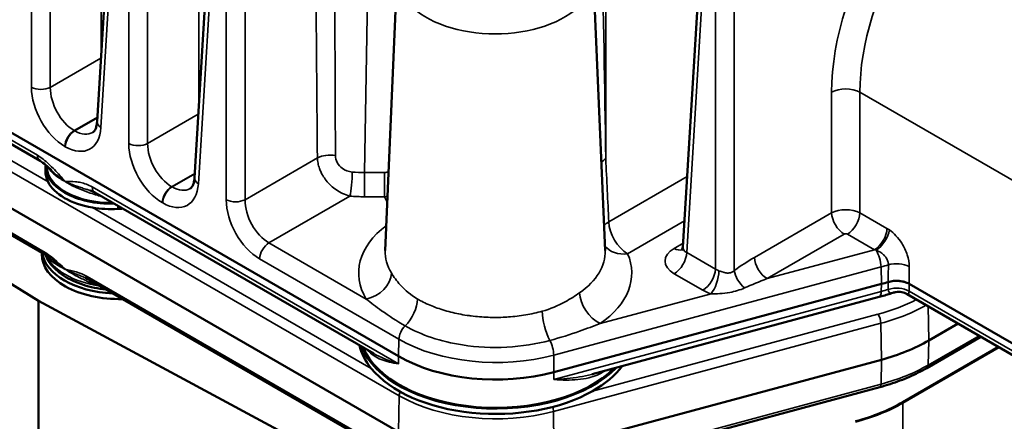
# Model space of a CAD drawing. Header units: inches. Extents: x 1 to 237, y 4 to 150.
# Tile 160 of 237: x 168.85 to 173.28, y 96.64 to 98.45. Entities that reach past the tile are written whole.
import ezdxf

# ---------------------------------------------------------------- set-up
doc = ezdxf.new("R2010")
doc.units = ezdxf.units.IN
doc.header["$LTSCALE"] = 7
doc.header["$MEASUREMENT"] = 0
doc.layers.add('Visible (ANSI)', color=7, linetype='Continuous', lineweight=50)
doc.layers.add('Visible Narrow (ANSI)', color=7, linetype='Continuous', lineweight=35)

msp = doc.modelspace()

# ---------------------------------------------------------------- linework, layer by layer
at = {"layer": 'Visible (ANSI)'}
for p, q in [((169.2981, 99.6681), (169.1967, 97.9918)), ((169.7365, 99.415), (169.6351, 97.7387)), ((171.8338, 97.4271), (171.9144, 98.7598)), ((167.5469, 98.6708), (170.5533, 96.9351)), ((170.5471, 98.6487), (170.4941, 97.4114)), ((171.4309, 98.6487), (171.4838, 97.4114)), ((168.9402, 97.8146), (167.6841, 98.5398)), ((170.5533, 96.5942), (167.5469, 98.33)), ((168.9591, 97.3956), (167.66, 98.1456)), ((168.9334, 97.1845), (167.509, 98.0664)), ((168.9637, 97.7927), (168.9637, 97.7683)), ((168.9694, 97.7886), (168.9692, 97.7933)), ((170.4429, 96.947), (169.1869, 97.6722)), ((168.9476, 97.4022), (168.9476, 97.3947)), ((170.4581, 96.5302), (169.1589, 97.2802)), ((171.2537, 96.8638), (172.7278, 97.2606)), ((173.4449, 96.9191), (172.8524, 97.2612)), ((170.461, 96.362), (168.9334, 97.1845)), ((168.9334, 90.6121), (168.9334, 97.1845)), ((172.7175, 97.2022), (171.4259, 96.8544)), ((173.4573, 96.8602), (172.8433, 97.2147)), ((173.073, 97.0821), (172.9412, 97.006)), ((173.176, 97.0226), (172.9322, 96.8818)), ((173.255, 96.977), (172.8244, 96.7284)), ((172.7278, 96.9197), (171.2537, 96.5229)), ((172.7213, 96.7964), (171.4007, 96.4409))]:
    msp.add_line(p, q, dxfattribs=at)
for centre, major_axis, ratio, start_param, end_param in [((169.2587, 97.7927), (-0.295, 0), 0.57735, 6.253655, 7.901652), ((169.2587, 97.7683), (-0.295, 0), 0.57735, 0, 0.285094), ((169.2587, 97.7927), (-0.2894, 0), 0.57735, 0.024695, 1.600776), ((169.2587, 97.7683), (-0.295, 0), 0.57735, 0.285094, 1.285702), ((169.2587, 97.7683), (-0.295, 0), 0.57735, 1.285702, 1.676017), ((169.3422, 97.3118), (-0.5, 0), 0.57735, 4.772753, 4.81761), ((169.2976, 97.3947), (-0.35, 0), 0.57735, 0, 1.607435), ((169.2976, 97.4192), (-0.35, 0), 0.57735, 0.087889, 1.482907), ((171.894, 97.4291), (-0.0602, -0.0048), 0.572345, 6.202755, 6.203999), ((169.2976, 97.4192), (-0.3138, 0), 0.57735, 0.365756, 0.365812), ((172.4109, 97.6531), (0.75, 0), 0.57735, 5.148721, 5.19475), ((172.4109, 97.3122), (-0.75, 0), 0.57735, 2.007129, 2.356194), ((170.9917, 97.0331), (-0.62, 0), 0.57735, 0.134992, 0.442201), ((170.9917, 97.0575), (-0.62, 0), 0.57735, 0.219719, 2.633495), ((170.9917, 97.0575), (-0.6144, 0), 0.57735, 0.234208, 2.620816), ((170.9917, 97.1882), (0.62, 0), 0.57735, 3.926991, 5.148721), ((170.9917, 97.0331), (-0.62, 0), 0.57735, 0.442201, 2.350326), ((170.9917, 97.0331), (-0.62, 0), 0.57735, 2.350326, 2.732664), ((172.4026, 96.9456), (0.6215, 0.0669), 0.539806, 4.995909, 5.398729)]:
    msp.add_ellipse(centre, major_axis=major_axis, ratio=ratio, start_param=start_param, end_param=end_param, dxfattribs=at)
for points, knots in [([(169.1773, 97.9436), (169.1807, 97.9455), (169.1839, 97.9482), (169.1895, 97.9585), (169.1915, 97.9634), (169.1948, 97.9756), (169.1961, 97.983), (169.1966, 97.9912)], [0, 0, 0, 0, 0.1593583, 0.1593583, 0.2462874, 0.2462874, 0.3353607, 0.3353607, 0.3353607, 0.3353607]), ([(168.9912, 97.7729), (168.9828, 97.7812), (168.9743, 97.7891), (168.9569, 97.8035), (168.9477, 97.8103), (168.9401, 97.8147)], [0, 0, 0, 0, 0.096284, 0.096284, 0.1972579, 0.1972579, 0.1972579, 0.1972579]), ([(169.6157, 97.6904), (169.6191, 97.6924), (169.6223, 97.6951), (169.6279, 97.7054), (169.6299, 97.7103), (169.6332, 97.7225), (169.6345, 97.7299), (169.6351, 97.7381)], [0, 0, 0, 0, 0.1593588, 0.1593588, 0.2462879, 0.2462879, 0.3353543, 0.3353543, 0.3353543, 0.3353543]), ([(169.1656, 97.6816), (169.1656, 97.6816), (169.1656, 97.6816), (169.1654, 97.6816), (169.1653, 97.6816), (169.1652, 97.6817)], [0.09360673, 0.09360673, 0.09360673, 0.09360673, 0.093621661, 0.093621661, 0.094757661, 0.094757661, 0.094757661, 0.094757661]), ([(171.829, 97.4128), (171.829, 97.4128), (171.8291, 97.4129), (171.8296, 97.4136), (171.8305, 97.4149), (171.8326, 97.4195), (171.8336, 97.4233), (171.8338, 97.427)], [0.0725447, 0.0725447, 0.0725447, 0.0725447, 0.0898868, 0.0898868, 0.1388962, 0.1388962, 0.2056082, 0.2056082, 0.2056082, 0.2056082]), ([(169.2362, 97.2356), (169.2011, 97.2394), (169.1671, 97.2465), (169.1027, 97.2672), (169.0725, 97.281), (169.0206, 97.3146), (168.9988, 97.3344), (168.9743, 97.3684), (168.9675, 97.3807), (168.9625, 97.3936)], [4.113044, 4.113044, 4.113044, 4.113044, 4.434731, 4.434731, 4.769088, 4.769088, 5.103386, 5.103386, 5.277016, 5.277016, 5.277016, 5.277016]), ([(169.0532, 97.3271), (169.0531, 97.3271), (169.053, 97.3272), (169.0529, 97.3273), (169.0529, 97.3273), (169.0528, 97.3273), (169.0528, 97.3274), (169.0523, 97.3277), (169.0519, 97.328), (169.0511, 97.3285), (169.0507, 97.3288), (169.0495, 97.3296), (169.0487, 97.3301), (169.0463, 97.3318), (169.0448, 97.3329), (169.04, 97.3362), (169.0369, 97.3384), (169.0276, 97.3451), (169.0216, 97.3497), (169.0101, 97.3583), (169.0047, 97.3625), (168.9989, 97.367), (168.9984, 97.3675), (168.9946, 97.3704), (168.9914, 97.3729), (168.9882, 97.3754)], [-0.0018562, -0.0018562, -0.0018562, -0.0018562, -0.0009281, -0.0009281, -0.0006485, -0.0006485, 0, 0, 0.0046183, 0.0046183, 0.0092366, 0.0092366, 0.0184732, 0.0184732, 0.0369463, 0.0369463, 0.0738927, 0.0738927, 0.1477853, 0.1477853, 0.2150264, 0.2150264, 0.221678, 0.221678, 0.2628362, 0.2628362, 0.2628362, 0.2628362]), ([(172.7588, 97.2695), (172.7662, 97.2717), (172.7743, 97.2733), (172.7827, 97.2741), (172.791, 97.2749), (172.7995, 97.2749), (172.8079, 97.2742), (172.8104, 97.274), (172.8128, 97.2737), (172.815, 97.2734), (172.8191, 97.2728), (172.8226, 97.2721), (172.8258, 97.2714), (172.8281, 97.2708), (172.8301, 97.2703), (172.8319, 97.2698), (172.8395, 97.2676), (172.8464, 97.2647), (172.8524, 97.2612)], [0, 0, 0, 0, 0.0643046, 0.0643046, 0.0643046, 0.1285716, 0.1285716, 0.1285716, 0.1479107, 0.1479107, 0.1479107, 0.1828104, 0.1828104, 0.1828104, 0.2081261, 0.2081261, 0.2081261, 0.3138703, 0.3138703, 0.3138703, 0.3138703]), ([(172.7793, 97.221), (172.7753, 97.2196), (172.7712, 97.2182), (172.7631, 97.2156), (172.759, 97.2143), (172.7508, 97.2117), (172.7467, 97.2105), (172.7384, 97.208), (172.7342, 97.2068), (172.7259, 97.2045), (172.7217, 97.2033), (172.7175, 97.2022)], [3.39517693, 3.39517693, 3.39517693, 3.39517693, 3.41427325, 3.41427325, 3.43336956, 3.43336956, 3.45246588, 3.45246588, 3.47156219, 3.47156219, 3.4906585, 3.4906585, 3.4906585, 3.4906585]), ([(172.8433, 97.2147), (172.836, 97.219), (172.8278, 97.222), (172.811, 97.2254), (172.8021, 97.2256), (172.7887, 97.2237), (172.7838, 97.2226), (172.7792, 97.221)], [0, 0, 0, 0, 0.0666834, 0.0666834, 0.134182, 0.134182, 0.1725348, 0.1725348, 0.1725348, 0.1725348]), ([(172.9322, 96.8818), (172.9199, 96.8747), (172.9072, 96.8679), (172.881, 96.8547), (172.8676, 96.8484), (172.84, 96.8364), (172.8258, 96.8307), (172.7969, 96.8199), (172.7822, 96.8148), (172.7521, 96.8051), (172.7368, 96.8006), (172.7213, 96.7964)], [3.1415927, 3.1415927, 3.1415927, 3.1415927, 3.2114058, 3.2114058, 3.281219, 3.281219, 3.3510322, 3.3510322, 3.4208453, 3.4208453, 3.4906585, 3.4906585, 3.4906585, 3.4906585])]:
    msp.add_open_spline(points, degree=3, knots=knots, dxfattribs=at)
for points in [[(169.1843, 97.6739), (169.1782, 97.6771), (169.172, 97.6795), (169.1656, 97.6816)], [(169.497, 97.6503), (169.497, 97.6503), (169.497, 97.6503), (169.497, 97.6503)], [(168.9882, 97.3754), (168.9785, 97.383), (168.9685, 97.3901), (168.9591, 97.3956)], [(169.1438, 97.2879), (169.1437, 97.288), (169.1436, 97.288), (169.1434, 97.2881)], [(169.158, 97.2808), (169.1533, 97.2835), (169.1486, 97.2858), (169.1438, 97.2879)], [(172.8433, 97.2147), (172.8433, 97.2147), (172.8433, 97.2147), (172.8433, 97.2147)], [(170.4407, 96.9483), (170.4413, 96.948), (170.4419, 96.9476), (170.4425, 96.9472)], [(171.4262, 96.8545), (171.4274, 96.8548), (171.4286, 96.8552), (171.4299, 96.8555)]]:
    msp.add_open_spline(points, degree=3, dxfattribs=at)
at = {"layer": 'Visible Narrow (ANSI)'}
for p, q in [((168.901, 99.8811), (168.901, 98.1462)), ((168.9858, 98.1462), (168.9858, 99.8811)), ((169.2157, 99.7463), (169.2157, 98.307)), ((169.2142, 97.9655), (169.3156, 99.6418)), ((169.3394, 99.628), (169.3394, 97.8931)), ((169.4242, 97.8931), (169.4242, 99.628)), ((169.6541, 99.4931), (169.6541, 98.0539)), ((169.6526, 97.7123), (169.754, 99.3886)), ((169.7778, 99.3748), (169.7778, 97.64)), ((169.8626, 97.64), (169.8626, 99.3748)), ((170.4007, 97.7629), (170.4269, 99.2803)), ((171.4869, 97.8244), (171.4869, 98.8776)), ((171.8514, 97.4023), (171.9319, 98.7334)), ((171.9805, 98.7054), (171.9805, 97.3278)), ((172.0653, 97.3217), (172.0653, 98.7054)), ((168.9278, 97.8404), (167.5479, 98.6371)), ((167.5505, 98.4932), (170.557, 96.7574)), ((168.9756, 97.7204), (167.72, 98.4453)), ((169.214, 98.278), (168.9858, 98.1462)), ((168.9527, 97.4091), (167.5494, 98.2193)), ((172.5038, 98.1248), (172.5038, 97.581)), ((172.631, 97.581), (172.631, 98.1248)), ((173.4449, 97.6549), (172.631, 98.1248)), ((169.6524, 98.0249), (169.4242, 97.8931)), ((169.0937, 97.9519), (169.1979, 98.012)), ((169.1977, 98.0094), (169.0959, 97.9506)), ((169.0959, 97.9506), (169.0937, 97.9519)), ((169.0513, 97.8801), (169.0535, 97.8788)), ((170.1887, 97.8282), (169.8626, 97.64)), ((169.5321, 97.6987), (169.6363, 97.7589)), ((169.6361, 97.7563), (169.5343, 97.6975)), ((170.4007, 97.7629), (170.4007, 97.6537)), ((170.4913, 97.7629), (170.4007, 97.7629)), ((170.4913, 97.6537), (170.4913, 97.7629)), ((171.853, 97.7441), (171.5003, 97.5404)), ((170.5543, 96.9013), (169.1745, 97.698)), ((169.5343, 97.6975), (169.5321, 97.6987)), ((169.2448, 97.6574), (169.2448, 97.6574)), ((169.4897, 97.627), (169.4919, 97.6257)), ((169.9705, 97.4456), (170.3351, 97.6562)), ((170.3211, 97.6604), (170.3211, 97.6604)), ((170.4007, 97.6537), (170.4913, 97.6537)), ((170.4313, 96.8799), (169.1757, 97.6048)), ((169.2897, 97.6129), (169.2897, 97.5989)), ((172.5038, 97.581), (172.1565, 97.3804)), ((172.753, 97.5106), (172.631, 97.581)), ((171.5851, 97.3969), (171.8409, 97.5446)), ((172.213, 97.2847), (172.5604, 97.4853)), ((172.5745, 97.4853), (172.6965, 97.4149)), ((170.4084, 97.1928), (169.9705, 97.4456)), ((171.8348, 97.4439), (171.7949, 97.4209)), ((169.9468, 97.4236), (169.9468, 97.4236)), ((171.9805, 97.3278), (171.8514, 97.4023)), ((172.6965, 97.4149), (172.213, 97.2847)), ((169.9281, 97.3739), (170.5556, 97.0116)), ((171.2524, 96.9406), (172.7265, 97.3375)), ((171.7949, 97.3066), (171.9239, 97.2321)), ((172.7278, 97.2606), (172.7265, 97.3375)), ((170.5558, 96.4835), (169.1525, 97.2937)), ((172.7588, 97.2695), (172.7589, 97.2361)), ((172.7272, 97.227), (171.2531, 96.8302)), ((172.7272, 97.227), (172.7278, 97.2606)), ((172.8527, 97.2279), (172.8524, 97.2612)), ((173.4449, 96.886), (172.8527, 97.2279)), ((171.9608, 97.2168), (171.461, 97.0823)), ((172.9377, 97.1601), (172.9412, 97.006)), ((172.7125, 97.1244), (171.4275, 96.7785)), ((171.2515, 96.6867), (172.7256, 97.0835)), ((172.7256, 97.0835), (172.7278, 96.9197)), ((170.3704, 97.0075), (170.3704, 97.0075)), ((170.5533, 96.9351), (170.5556, 97.0116)), ((173.1675, 97.0275), (172.9386, 96.8953)), ((172.9412, 97.006), (172.9386, 96.8953)), ((172.8245, 96.724), (173.2588, 96.9748)), ((170.5543, 96.9013), (170.5533, 96.9351)), ((171.2537, 96.8638), (171.2524, 96.9406)), ((172.7278, 96.9197), (172.7263, 96.8095)), ((171.2531, 96.8302), (171.2537, 96.8638)), ((172.7263, 96.8095), (171.2522, 96.4126)), ((170.557, 96.7574), (170.5533, 96.5942)), ((171.2515, 96.6867), (171.2537, 96.5229)), ((172.8245, 96.3434), (172.8245, 96.724))]:
    msp.add_line(p, q, dxfattribs=at)
for centre, major_axis, ratio, start_param, end_param in [((170.5099, 107.6162), (-0.0038, -21.0706), 0.017125, 5.118647, 5.1955), ((170.5665, 107.5859), (-0.0593, -21.0386), 0.01444, 5.117257, 5.19411), ((173.1902, 98.4924), (-0.4586, -0.8551), 0.597134, 4.577695, 5.444165), ((173.2538, 98.4582), (0.4135, 0.7772), 0.599112, 1.440954, 2.300513), ((170.989, 98.6424), (-0.442, 0), 0.57735, 6.25849, 9.449473), ((169.0567, 98.0629), (0.104, -0.1939), 0.597134, 3.980613, 5.516502), ((168.9434, 98.169), (0.06, 0), 0.536374, 3.9276, 5.497178), ((169.0991, 98.0856), (-0.0739, 0.142), 0.60434, 0.84671, 2.3826), ((172.5674, 98.0906), (-0.09, 0), 0.536374, 3.9276, 5.497178), ((169.2566, 97.9882), (-0.0599, 0.0036), 0.576647, 0, 0.819653), ((169.0937, 97.9029), (-0.03, -0.052), 0.57735, 3.926991, 5.462881), ((169.0589, 98.0616), (0.104, -0.1939), 0.597134, 5.516502, 7.052392), ((169.0959, 97.9016), (0.03, 0.052), 0.57735, 0.785398, 2.321288), ((169.1013, 98.0844), (-0.0739, 0.142), 0.60434, 2.3826, 3.166752), ((169.3818, 97.9159), (0.06, 0), 0.536374, 3.9276, 5.497178), ((169.4951, 97.8097), (0.104, -0.1939), 0.597134, 3.980613, 5.516502), ((169.5375, 97.8325), (-0.0739, 0.142), 0.60434, 0.84671, 2.3826), ((168.9702, 97.8666), (-0.03, -0.052), 0.57735, 5.532694, 6.281658), ((170.2452, 97.7979), (0.08, 0.0007), 0.542579, 1.253866, 2.350835), ((171.5717, 97.7788), (0.1199, 0.0057), 0.568333, 2.329465, 2.608539), ((170.3351, 97.7215), (0.006, 0.0798), 0.105045, 3.761012, 5.295333), ((170.401, 98.0137), (-0.4301, -0.0017), 0.583043, 1.438965, 1.567903), ((169.4973, 97.8085), (0.104, -0.1939), 0.597134, 5.516502, 7.052392), ((169.695, 97.7351), (-0.0599, 0.0036), 0.576647, 0, 0.819653), ((169.2169, 97.7242), (-0.03, -0.052), 0.57735, 5.532694, 6.283185), ((169.1917, 97.6421), (0.009, 0.0286), 0.026269, 5.391515, 5.644485), ((169.5321, 97.6498), (-0.03, -0.052), 0.57735, 3.926991, 5.462881), ((169.5343, 97.6485), (0.03, 0.052), 0.57735, 0.785398, 2.321288), ((169.5397, 97.8313), (-0.0739, 0.142), 0.60434, 2.3826, 3.16675), ((169.3422, 97.3853), (-0.4745, 0), 0.57735, 4.384185, 4.384317), ((169.9335, 97.5566), (0.104, -0.1939), 0.597134, 3.980613, 5.516502), ((169.8202, 97.6628), (0.06, 0), 0.536374, 3.9276, 5.497178), ((169.9759, 97.5794), (-0.0739, 0.142), 0.60434, 0.84671, 2.3826), ((170.401, 97.9483), (0.5101, 0.0002), 0.577642, 4.582693, 4.711631), ((170.6698, 97.6682), (-0.1802, 0), 0.576647, 0.140158, 0.394864), ((172.5674, 97.5465), (-0.09, 0), 0.541005, 3.9276, 5.497178), ((172.5604, 97.5506), (0.04, -0.0693), 0.57735, 3.961897, 5.497787), ((172.5745, 97.5506), (-0.04, -0.0693), 0.57735, 0.785398, 2.321288), ((171.5851, 97.4949), (0.1199, 0.0056), 0.568185, 2.329597, 2.629613), ((171.5851, 97.4949), (-0.06, 0.1039), 0.57735, 0.820305, 2.356194), ((170.989, 97.3098), (-0.6149, 0), 0.57735, 5.63448, 6.619095), ((172.5674, 97.4812), (0.01, 0), 0.578054, 0.786007, 2.355586), ((172.6965, 97.4802), (0.04, 0.0693), 0.57735, 3.926991, 5.462881), ((172.7071, 97.4735), (-0.0455, -0.0658), 0.52148, 0.865084, 2.366419), ((172.7483, 97.395), (-0.0753, 0.1225), 0.603217, 5.342127, 5.443777), ((169.9705, 97.3966), (-0.03, -0.052), 0.57735, 3.926991, 5.462881), ((168.9746, 97.4224), (-0.0155, -0.0268), 0.57735, 5.523967, 6.282593), ((170.989, 97.4044), (-0.495, 0), 0.57735, 6.25849, 6.619095), ((170.989, 97.4044), (0.495, 0), 0.57735, 5.587641, 6.307881), ((170.989, 97.3098), (0.6149, 0), 0.57735, 5.587641, 6.531088), ((171.5851, 97.4949), (-0.1099, -0.0482), 0.791536, 0.163842, 1.23679), ((171.894, 97.3638), (-0.1402, 0), 0.576647, 5.498396, 7.067974), ((171.7949, 97.4862), (0.04, -0.0693), 0.57735, 5.497787, 6.176691), ((171.7949, 97.372), (-0.04, -0.0693), 0.57735, 0.785398, 2.321288), ((171.894, 97.4291), (-0.0602, -0.0048), 0.572345, 6.203999, 7.022408), ((172.6917, 97.3646), (0.0692, -0.0285), 0.657838, 1.668131, 1.769781), ((172.7011, 97.3672), (-0.0156, 0.0579), 0.345066, 4.084741, 5.518981), ((169.2976, 97.4439), (-0.3448, 0), 0.57735, 0.261648, 1.310099), ((168.9512, 97.3661), (0.0204, 0.0233), 0.868196, 5.626555, 6.05557), ((171.6641, 97.7783), (0.7499, 0.0165), 0.56211, 4.94412, 4.944252), ((172.1694, 97.2696), (-0.2846, -0.1813), 0.30075, 4.567755, 4.890653), ((172.213, 97.3501), (0.04, -0.0693), 0.57735, 3.961897, 5.497787), ((172.7964, 97.3083), (-0.08, 0.0006), 0.541814, 3.931757, 5.201476), ((171.1301, 96.3114), (2.6895, -0.0843), 0.597134, 2.494185, 2.494187), ((170.4084, 97.2907), (-0.1027, -0.0621), 0.770863, 1.134581, 2.670471), ((171.9239, 97.2974), (-0.04, -0.0693), 0.57735, 0.785398, 2.321288), ((171.9608, 97.2822), (0.022, 0.0769), 0.36264, 3.809726, 5.336303), ((172.0229, 97.3547), (-0.06, 0), 0.633628, 0.786007, 1.111066), ((172.1218, 97.2913), (0.0466, -0.065), 0.509472, 3.908574, 5.141907), ((172.4109, 97.7283), (0.7468, 0), 0.57735, 5.148721, 5.197608), ((169.1744, 97.3071), (-0.0155, -0.0268), 0.57735, 5.523967, 6.283185), ((169.151, 97.2507), (0.0128, 0.0282), 0.169475, 5.439036, 5.966284), ((172.2259, 97.2392), (-0.3231, -0.1258), 0.135869, 4.699577, 5.022475), ((171.461, 97.1803), (0.0683, -0.0987), 0.626829, 3.912747, 5.448637), ((172.0229, 97.2894), (0.14, 0), 0.578054, 3.9276, 4.252658), ((172.7019, 97.2601), (0.0156, -0.0579), 0.345066, 0, 0.873335), ((172.4109, 97.6187), (-0.7485, 0), 0.57735, 2.007129, 2.054461), ((172.7961, 97.193), (-0.08, -0.0007), 0.611777, 3.922543, 5.190709), ((170.5545, 97.1474), (-0.0598, -0.104), 0.576822, 1.132847, 2.320311), ((172.4109, 97.4979), (-0.7138, 0), 0.57735, 2.007129, 2.298527), ((171.2518, 97.0786), (0.0318, -0.1157), 0.347836, 4.083056, 5.287232), ((172.4109, 97.4733), (0.7448, 0), 0.57735, 5.148721, 5.48308), ((172.7125, 97.0991), (-0.0081, 0.0299), 0.345066, 4.076015, 5.620631), ((170.598, 97.0343), (0.03, 0.052), 0.57735, 1.133824, 2.321288), ((170.9917, 97.2634), (0.6168, 0), 0.57735, 3.926991, 5.148721), ((171.227, 96.9703), (-0.0156, 0.0579), 0.345066, 4.084741, 5.288913), ((171.1254, 95.3936), (-2.4995, 0.0845), 0.598605, 4.589801, 4.589803), ((172.4109, 97.2001), (-0.7464, 0), 0.57735, 2.007129, 2.356194), ((172.9167, 96.9087), (0.0155, -0.0268), 0.57735, 0, 0.759218), ((170.5789, 96.7694), (0.0155, 0.0268), 0.57735, 1.686124, 2.330015), ((172.7132, 96.8264), (0.0081, -0.0299), 0.345066, 0, 0.882062), ((170.9917, 97.0084), (0.6148, 0), 0.57735, 3.926991, 5.148721), ((171.2385, 96.7022), (-0.0081, 0.0299), 0.345066, 4.076015, 4.784026), ((172.2942, 97.0481), (0.7499, -0.0196), 0.594023, 5.164269, 5.513335), ((172.7397, 96.773), (-0.06, 0.1039), 0.57735, 3.926991, 3.971861)]:
    msp.add_ellipse(centre, major_axis=major_axis, ratio=ratio, start_param=start_param, end_param=end_param, dxfattribs=at)
for points in [[(171.4869, 97.8244), (171.4818, 98.151), (171.4764, 98.4784), (171.4704, 98.8062)], [(171.5003, 97.5404), (171.4958, 97.6351), (171.4913, 97.7297), (171.4869, 97.8244)], [(170.5093, 97.7665), (170.5038, 97.7642), (170.4976, 97.7629), (170.4913, 97.7629)], [(169.198, 97.6599), (169.2044, 97.6577), (169.211, 97.6559), (169.2177, 97.6544)], [(170.4913, 97.6537), (170.4958, 97.654), (170.5002, 97.6544), (170.5046, 97.6551)], [(168.9549, 97.4001), (168.9549, 97.4001), (168.9549, 97.4001), (168.9548, 97.4001)], [(172.7592, 97.3469), (172.759, 97.3211), (172.7589, 97.2953), (172.7588, 97.2695)], [(172.8524, 97.2612), (172.8526, 97.287), (172.8528, 97.3129), (172.853, 97.3387)]]:
    msp.add_open_spline(points, degree=3, dxfattribs=at)
for points, knots in [([(169.0526, 97.7227), (169.0525, 97.7228), (169.0524, 97.7229), (169.0365, 97.7409), (169.0126, 97.7679), (168.9715, 97.8089), (168.9452, 97.8303), (168.9278, 97.8404)], [-0.000884, -0.000884, -0.000884, -0.000884, 0, 0, 0.187712, 0.281568, 0.4692799, 0.4692799, 0.4692799, 0.4692799]), ([(170.3454, 97.7649), (170.3294, 97.7661), (170.3025, 97.7752), (170.2756, 97.8062), (170.2698, 97.8286), (170.2698, 97.8393)], [0.1747231, 0.1747231, 0.1747231, 0.1747231, 0.3210441, 0.4185915, 0.5161389, 0.5161389, 0.5161389, 0.5161389]), ([(170.1887, 97.8282), (170.1888, 97.8205), (170.1897, 97.8126), (170.1928, 97.7966), (170.195, 97.7885), (170.2002, 97.7743), (170.2028, 97.7681), (170.2098, 97.7538), (170.2145, 97.7458), (170.2251, 97.7303), (170.231, 97.7229), (170.241, 97.7119), (170.2448, 97.708), (170.2569, 97.6967), (170.2654, 97.6899), (170.2833, 97.6777), (170.2927, 97.6724), (170.3123, 97.6633), (170.3226, 97.6596), (170.3335, 97.6566), (170.3343, 97.6564), (170.3351, 97.6562)], [-0.5161389, -0.5161389, -0.5161389, -0.5161389, -0.4810554, -0.4810554, -0.4458576, -0.4458576, -0.4185915, -0.4185915, -0.3812484, -0.3812484, -0.3435152, -0.3435152, -0.3210441, -0.3210441, -0.2756472, -0.2756472, -0.2285127, -0.2285127, -0.1786942, -0.1786942, -0.1747231, -0.1747231, -0.1747231, -0.1747231]), ([(168.9747, 97.7885), (168.9765, 97.7853), (168.9787, 97.7817), (168.9819, 97.7773), (168.9823, 97.7767), (168.9863, 97.7714), (168.9903, 97.7667), (168.9997, 97.7573), (169.0049, 97.7527), (169.0166, 97.7436), (169.023, 97.7392), (169.0367, 97.7307), (169.0441, 97.7268), (169.0521, 97.7229), (169.0523, 97.7228), (169.0526, 97.7227)], [-0.4635105, -0.4635105, -0.4635105, -0.4635105, -0.3874476, -0.3874476, -0.3744866, -0.3744866, -0.280865, -0.280865, -0.1872433, -0.1872433, -0.0936217, -0.0936217, 0, 0, 0.0025616, 0.0025616, 0.0025616, 0.0025616]), ([(169.0526, 97.7227), (169.0523, 97.7229), (169.0521, 97.723), (169.0439, 97.7285), (169.0286, 97.7396), (169.0084, 97.7564), (168.9965, 97.7677), (168.9912, 97.7729)], [-0.0025616, -0.0025616, -0.0025616, -0.0025616, 0, 0, 0.0936217, 0.1872433, 0.2675713, 0.2675713, 0.2675713, 0.2675713]), ([(169.0526, 97.7227), (169.0528, 97.7226), (169.053, 97.7224), (169.0611, 97.7169), (169.0779, 97.7067), (169.1055, 97.6929), (169.135, 97.6808), (169.1659, 97.6701), (169.1873, 97.6635), (169.198, 97.6599)], [-0.4706699, -0.4706699, -0.4706699, -0.4706699, -0.4681083, -0.4681083, -0.3744866, -0.280865, -0.1872433, -0.0936217, 0, 0, 0, 0]), ([(169.1652, 97.6817), (169.1596, 97.6834), (169.1542, 97.6851), (169.1472, 97.6873), (169.1457, 97.6878), (169.1408, 97.6893), (169.1375, 97.6903), (169.127, 97.6937), (169.12, 97.696), (169.1105, 97.6992), (169.1079, 97.7001), (169.0965, 97.7041), (169.088, 97.7073), (169.0792, 97.7109), (169.0787, 97.7111), (169.0727, 97.7135), (169.0674, 97.7158), (169.0592, 97.7195), (169.0562, 97.721), (169.0531, 97.7225), (169.0529, 97.7225), (169.0527, 97.7226), (169.0526, 97.7227), (169.0526, 97.7227)], [0.0947577, 0.0947577, 0.0947577, 0.0947577, 0.1427651, 0.1427651, 0.1570072, 0.1570072, 0.1872433, 0.1872433, 0.2549352, 0.2549352, 0.280865, 0.280865, 0.3687705, 0.3687705, 0.3744866, 0.3744866, 0.4331123, 0.4331123, 0.4681083, 0.4681083, 0.4696297, 0.4696297, 0.4706699, 0.4706699, 0.4706699, 0.4706699]), ([(169.1745, 97.698), (169.157, 97.708), (169.1398, 97.7138), (169.1234, 97.7173), (169.1152, 97.7191), (169.1072, 97.7202), (169.0993, 97.721), (169.0834, 97.7226), (169.0679, 97.7227), (169.0526, 97.7227)], [1.0790225, 1.0790225, 1.0790225, 1.0790225, 1.2667344, 1.2667344, 1.2667344, 1.3605904, 1.3605904, 1.3605904, 1.5491864, 1.5491864, 1.5491864, 1.5491864]), ([(172.853, 97.3387), (172.8531, 97.3551), (172.8472, 97.3914), (172.8173, 97.4546), (172.7842, 97.4896), (172.7637, 97.5038)], [0, 0, 0, 0, 0.1490611, 0.2981223, 0.521714, 0.521714, 0.521714, 0.521714]), ([(169.0532, 97.3271), (169.0531, 97.3272), (169.053, 97.3273), (169.0202, 97.3576), (168.9867, 97.3895), (168.9527, 97.4091)], [-0.0011053, -0.0011053, -0.0011053, -0.0011053, 0, 0, 0.3658771, 0.3658771, 0.3658771, 0.3658771]), ([(172.7037, 97.4127), (172.7098, 97.4106), (172.7157, 97.4079), (172.7267, 97.4015), (172.7317, 97.3978), (172.7375, 97.3927), (172.7386, 97.3916), (172.7435, 97.3866), (172.7469, 97.3824), (172.7515, 97.3752), (172.7532, 97.3722), (172.7565, 97.3646), (172.7579, 97.3601), (172.7591, 97.3526), (172.7593, 97.3497), (172.7592, 97.3469)], [-0.521714, -0.521714, -0.521714, -0.521714, -0.4224359, -0.4224359, -0.3240826, -0.3240826, -0.2981223, -0.2981223, -0.2091889, -0.2091889, -0.1490611, -0.1490611, -0.0595598, -0.0595598, 0, 0, 0, 0]), ([(168.9647, 97.3922), (168.9671, 97.3879), (168.9697, 97.384), (168.9749, 97.3781), (168.9773, 97.3758), (168.9798, 97.3737)], [1.278842, 1.278842, 1.278842, 1.278842, 1.3535227, 1.3535227, 1.4094666, 1.4094666, 1.4094666, 1.4094666]), ([(168.9798, 97.3737), (168.9845, 97.3698), (168.9899, 97.3653), (168.9984, 97.3588), (169.001, 97.3569), (169.0082, 97.3517), (169.0131, 97.3485), (169.0263, 97.3404), (169.035, 97.3356), (169.0471, 97.3299), (169.0499, 97.3286), (169.0529, 97.3272), (169.053, 97.3272), (169.0532, 97.3271)], [-0.3694633, -0.3694633, -0.3694633, -0.3694633, -0.2642605, -0.2642605, -0.221678, -0.221678, -0.1477853, -0.1477853, -0.0338283, -0.0338283, 0, 0, 0.0018562, 0.0018562, 0.0018562, 0.0018562]), ([(169.0532, 97.3271), (169.0533, 97.327), (169.0535, 97.3269), (169.0641, 97.3193), (169.0752, 97.3123), (169.0963, 97.3002), (169.1062, 97.295), (169.1238, 97.2862), (169.1315, 97.2825), (169.1472, 97.2753), (169.1551, 97.2716), (169.1631, 97.2679)], [-0.3713196, -0.3713196, -0.3713196, -0.3713196, -0.3694633, -0.3694633, -0.2469734, -0.2469734, -0.1477853, -0.1477853, -0.0738927, -0.0738927, 0, 0, 0, 0]), ([(169.1434, 97.2881), (169.1417, 97.2889), (169.1399, 97.2896), (169.1324, 97.2929), (169.1268, 97.2952), (169.1193, 97.2984), (169.1174, 97.2992), (169.1078, 97.3032), (169.1004, 97.3062), (169.082, 97.314), (169.0713, 97.3186), (169.0585, 97.3246), (169.0561, 97.3257), (169.0536, 97.3269), (169.0536, 97.3269), (169.0535, 97.327), (169.0534, 97.327), (169.0533, 97.327), (169.0533, 97.3271), (169.0532, 97.3271)], [0.0575061, 0.0575061, 0.0575061, 0.0575061, 0.0738927, 0.0738927, 0.1281369, 0.1281369, 0.1477853, 0.1477853, 0.224148, 0.224148, 0.3414472, 0.3414472, 0.3694633, 0.3694633, 0.3701118, 0.3701118, 0.3703914, 0.3703914, 0.3713196, 0.3713196, 0.3713196, 0.3713196]), ([(169.1525, 97.2937), (169.1186, 97.3133), (169.0856, 97.3197), (169.0534, 97.3271), (169.0533, 97.3271), (169.0532, 97.3271)], [0.7671977, 0.7671977, 0.7671977, 0.7671977, 1.1330748, 1.1330748, 1.1341801, 1.1341801, 1.1341801, 1.1341801]), ([(170.6392, 97.193), (170.6091, 97.2103), (170.5633, 97.2489), (170.5322, 97.2928), (170.5217, 97.3102)], [0, 0, 0, 0, 0.4029308, 0.7051289, 0.7051289, 0.7051289, 0.7051289]), ([(172.0653, 97.3217), (172.062, 97.3185), (172.0582, 97.3159), (172.0502, 97.312), (172.0459, 97.3107), (172.0402, 97.31), (172.039, 97.3099), (172.0323, 97.3098), (172.0267, 97.3108), (172.0197, 97.3127), (172.0181, 97.3132), (172.0096, 97.3159), (172.0027, 97.3186), (171.9963, 97.3206)], [0, 0, 0, 0, 0.0841856, 0.0841856, 0.168286, 0.168286, 0.1905281, 0.1905281, 0.2902547, 0.2902547, 0.3175468, 0.3175468, 0.4445655, 0.4445655, 0.4445655, 0.4445655]), ([(169.1631, 97.2679), (169.1732, 97.2631), (169.1838, 97.2589), (169.1989, 97.2543), (169.2033, 97.2531), (169.2077, 97.252)], [0, 0, 0, 0, 0.0937138, 0.0937138, 0.1318572, 0.1318572, 0.1318572, 0.1318572]), ([(171.369, 97.2212), (171.3493, 97.2076), (171.2984, 97.1742), (171.2376, 97.148), (171.2006, 97.1378)], [6.7337434, 6.7337434, 6.7337434, 6.7337434, 7.0244407, 7.4120373, 7.4120373, 7.4120373, 7.4120373]), ([(171.9608, 97.2168), (171.9726, 97.2165), (171.9994, 97.2164), (172.053, 97.2221), (172.0915, 97.234), (172.1111, 97.2426)], [-0.4445655, -0.4445655, -0.4445655, -0.4445655, -0.3175468, -0.1905281, 0, 0, 0, 0]), ([(172.7589, 97.2361), (172.7594, 97.2251), (172.7661, 97.218), (172.7768, 97.2201), (172.7792, 97.221)], [0, 0, 0, 0, 0.2492031, 0.3185606, 0.3185606, 0.3185606, 0.3185606]), ([(172.8433, 97.2147), (172.8439, 97.2144), (172.8492, 97.212), (172.8524, 97.217), (172.8527, 97.2279)], [-0.2791592, -0.2791592, -0.2791592, -0.2791592, -0.2492031, 0, 0, 0, 0]), ([(170.4084, 97.1928), (170.4296, 97.1758), (170.4836, 97.1344), (170.5461, 97.0936), (170.5835, 97.072)], [-0.7051289, -0.7051289, -0.7051289, -0.7051289, -0.4029308, 0, 0, 0, 0]), ([(171.2006, 97.1378), (171.1766, 97.1312), (171.1518, 97.1257), (171.1009, 97.1172), (171.0749, 97.1141), (171.0438, 97.1118), (171.039, 97.1115), (171.0086, 97.1099), (170.9828, 97.1096), (170.9315, 97.1114), (170.906, 97.1135), (170.8747, 97.1175), (170.8684, 97.1184), (170.837, 97.1231), (170.8124, 97.1281), (170.7648, 97.1402), (170.7418, 97.1473), (170.6981, 97.1636), (170.6774, 97.1727), (170.6516, 97.1861), (170.6453, 97.1895), (170.6392, 97.193)], [0, 0, 0, 0, 0.25058, 0.25058, 0.501162, 0.501162, 0.547113, 0.547113, 0.790149, 0.790149, 1.033209, 1.033209, 1.094226, 1.094226, 1.340581, 1.340581, 1.586854, 1.586854, 1.833144, 1.833144, 1.914896, 1.914896, 1.914896, 1.914896]), ([(170.5835, 97.072), (170.6546, 97.031), (170.8049, 96.9811), (171.0427, 96.9694), (171.1744, 96.9899), (171.2353, 97.0064)], [-1.914896, -1.914896, -1.914896, -1.914896, -1.094226, -0.547113, 0, 0, 0, 0]), ([(171.2353, 97.0064), (171.2814, 97.0189), (171.3603, 97.0439), (171.432, 97.071), (171.461, 97.0823)], [-7.4120373, -7.4120373, -7.4120373, -7.4120373, -7.0244407, -6.7337434, -6.7337434, -6.7337434, -6.7337434]), ([(170.4137, 96.9639), (170.4224, 96.9529), (170.4412, 96.9364), (170.4855, 96.914), (170.5247, 96.9054), (170.554, 96.9013), (170.5542, 96.9013), (170.5543, 96.9013)], [0.1497504, 0.1497504, 0.1497504, 0.1497504, 0.3565524, 0.5348285, 0.8913809, 0.8913809, 0.8932982, 0.8932982, 0.8932982, 0.8932982]), ([(170.5543, 96.9013), (170.5542, 96.9014), (170.554, 96.9014), (170.5231, 96.9106), (170.485, 96.9245), (170.4511, 96.9423), (170.4429, 96.947)], [-0.8932982, -0.8932982, -0.8932982, -0.8932982, -0.8913809, -0.8913809, -0.5348285, -0.417522, -0.417522, -0.417522, -0.417522]), ([(171.2531, 96.8302), (171.2533, 96.8302), (171.2535, 96.8301), (171.2914, 96.8273), (171.3452, 96.8264), (171.422, 96.8388), (171.4616, 96.8545), (171.484, 96.8701)], [-0.0019173, -0.0019173, -0.0019173, -0.0019173, 0, 0, 0.3565524, 0.5348285, 0.8352088, 0.8352088, 0.8352088, 0.8352088]), ([(171.4259, 96.8544), (171.4248, 96.8541), (171.4061, 96.8492), (171.3509, 96.8376), (171.2933, 96.8322), (171.2535, 96.8302), (171.2533, 96.8302), (171.2531, 96.8302)], [-0.5460855, -0.5460855, -0.5460855, -0.5460855, -0.5348285, -0.3565524, 0, 0, 0.0019173, 0.0019173, 0.0019173, 0.0019173])]:
    msp.add_open_spline(points, degree=3, knots=knots, dxfattribs=at)

doc.saveas('drawing.dxf')
